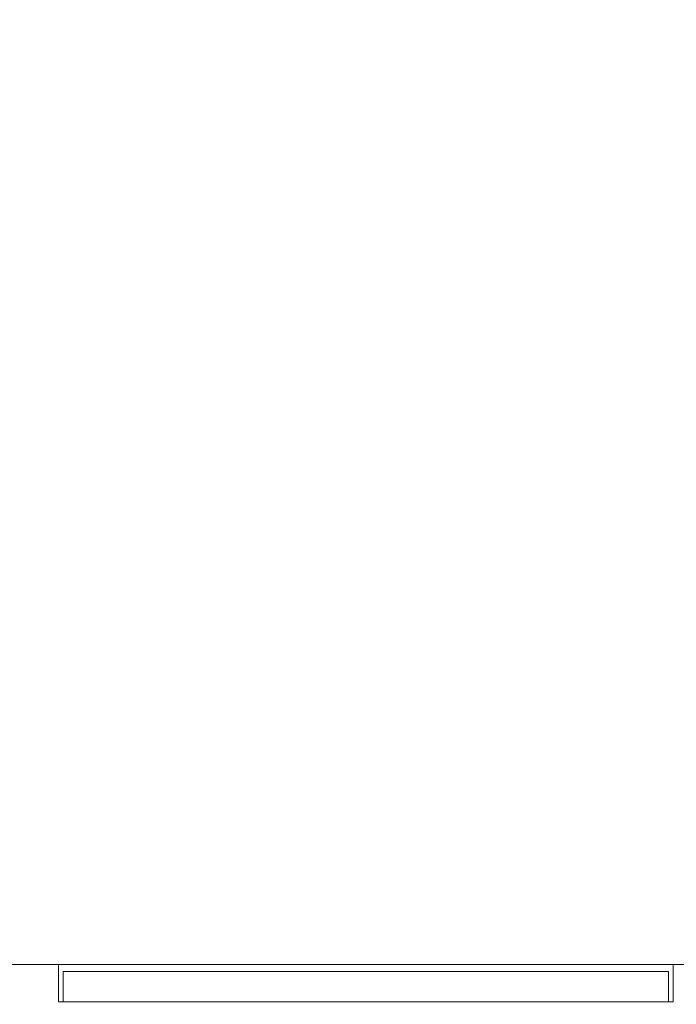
# Model space of a CAD drawing. Header units: millimetres. Extents: x -971 to 971, y -775 to 647.
# Tile 5 of 18: x -549 to -127, y -632 to 0. Entities that reach past the tile are written whole.
import ezdxf

# ---------------------------------------------------------------- set-up
doc = ezdxf.new("R2010")
doc.units = ezdxf.units.MM

# ---------------------------------------------------------------- blocks, each defined once
blk = doc.blocks.new('RSen_57_ME_FB_ventilation - heat reclaim_ humidification and air processing_daikin - vkm80gbmv1 - heat reclaim ventilation_ humidification and air processing_daikin_lxwxh 1942x1214x387 mm-2918250-3D view')
at = {"lineweight": 18}
mesh = blk.add_polyface(dxfattribs=at)
corners = [(-845.5, 631, 0.01), (-845.45, 631.39, 0.01), (-845.3, 631.75, 0.01), (-845.06, 632.06, 0.01), (-844.75, 632.3, 0.01), (-844.39, 632.45, 0.01), (-844, 632.5, 0.01), (-843.61, 632.45, 0.01), (-843.25, 632.3, 0.01), (-842.94, 632.06, 0.01), (-842.7, 631.75, 0.01), (-842.55, 631.39, 0.01), (-842.5, 631, 0.01), (-842.55, 630.61, 0.01), (-842.7, 630.25, 0.01), (-842.94, 629.94, 0.01), (-843.25, 629.7, 0.01), (-843.61, 629.55, 0.01), (-844, 629.5, 0.01), (-844.39, 629.55, 0.01), (-844.75, 629.7, 0.01), (-845.06, 629.94, 0.01), (-845.3, 630.25, 0.01), (-845.45, 630.61, 0.01), (842.5, 631, -0.01), (842.55, 631.39, -0.01), (842.7, 631.75, -0.01), (842.94, 632.06, -0.01), (843.25, 632.3, -0.01), (843.61, 632.45, -0.01), (844, 632.5, -0.01), (844.39, 632.45, -0.01), (844.75, 632.3, -0.01), (845.06, 632.06, -0.01), (845.3, 631.75, -0.01), (845.45, 631.39, -0.01), (845.5, 631, -0.01), (845.45, 630.61, -0.01), (845.3, 630.25, -0.01), (845.06, 629.94, -0.01), (844.75, 629.7, -0.01), (844.39, 629.55, -0.01), (844, 629.5, -0.01), (843.61, 629.55, -0.01), (843.25, 629.7, -0.01), (842.94, 629.94, -0.01), (842.7, 630.25, -0.01), (842.55, 630.61, -0.01)]
mesh.append_faces([[corners[k] for k in face] for face in [(11, 9, 10), (5, 3, 4), (3, 1, 2), (17, 15, 16), (19, 17, 18), (23, 21, 22), (21, 19, 20), (35, 33, 34), (29, 27, 28), (27, 25, 26), (41, 39, 40), (47, 45, 46), (45, 43, 44)]], dxfattribs={"vtx0": -1})
mesh.append_faces([[corners[k] for k in face] for face in [(7, 9, 11), (1, 3, 5), (13, 15, 17), (19, 21, 23), (19, 23, 7), (11, 13, 17), (39, 41, 43), (47, 25, 45), (43, 45, 39)]], dxfattribs={"vtx0": -1, "vtx1": -1, "vtx2": -1})
mesh.append_faces([[corners[k] for k in face] for face in [(5, 7, 23, 1), (19, 7, 11, 17), (29, 31, 33, 35), (29, 35, 39, 27), (45, 25, 27, 39)]], dxfattribs={"vtx0": -1, "vtx1": -1, "vtx2": -1, "vtx3": -1})
mesh.append_faces([[corners[k] for k in face] for face in [(0, 1, 23), (42, 43, 41), (24, 25, 47)]], dxfattribs={"vtx1": -1})
mesh.append_faces([[corners[k] for k in face] for face in [(7, 8, 9), (5, 6, 7), (11, 12, 13), (13, 14, 15), (31, 32, 33), (29, 30, 31), (35, 36, 37)]], dxfattribs={"vtx2": -1})
mesh.append_faces([[corners[k] for k in face] for face in [(37, 38, 39, 35)]], dxfattribs={"vtx2": -1, "vtx3": -1})
mesh = blk.add_polyface(dxfattribs=at)
corners = [(-845.5, 631, 230.01), (-845.45, 630.61, 230.01), (-845.3, 630.25, 230.01), (-845.06, 629.94, 230.01), (-844.75, 629.7, 230.01), (-844.39, 629.55, 230.01), (-844, 629.5, 230.01), (-843.61, 629.55, 230.01), (-843.25, 629.7, 230.01), (-842.94, 629.94, 230.01), (-842.7, 630.25, 230.01), (-842.55, 630.61, 230.01), (-842.5, 631, 230.01), (-842.55, 631.39, 230.01), (-842.7, 631.75, 230.01), (-842.94, 632.06, 230.01), (-843.25, 632.3, 230.01), (-843.61, 632.45, 230.01), (-844, 632.5, 230.01), (-844.39, 632.45, 230.01), (-844.75, 632.3, 230.01), (-845.06, 632.06, 230.01), (-845.3, 631.75, 230.01), (-845.45, 631.39, 230.01), (842.5, 631, 229.99), (842.55, 630.61, 229.99), (842.7, 630.25, 229.99), (842.94, 629.94, 229.99), (843.25, 629.7, 229.99), (843.61, 629.55, 229.99), (844, 629.5, 229.99), (844.39, 629.55, 229.99), (844.75, 629.7, 229.99), (845.06, 629.94, 229.99), (845.3, 630.25, 229.99), (845.45, 630.61, 229.99), (845.5, 631, 229.99), (845.45, 631.39, 229.99), (845.3, 631.75, 229.99), (845.06, 632.06, 229.99), (844.75, 632.3, 229.99), (844.39, 632.45, 229.99), (844, 632.5, 229.99), (843.61, 632.45, 229.99), (843.25, 632.3, 229.99), (842.94, 632.06, 229.99), (842.7, 631.75, 229.99), (842.55, 631.39, 229.99)]
mesh.append_faces([[corners[k] for k in face] for face in [(11, 9, 10), (5, 3, 4), (3, 1, 2), (17, 15, 16), (19, 17, 18), (23, 21, 22), (21, 19, 20), (35, 33, 34), (29, 27, 28), (41, 39, 40), (43, 41, 42), (47, 45, 46), (45, 43, 44)]], dxfattribs={"vtx0": -1})
mesh.append_faces([[corners[k] for k in face] for face in [(7, 9, 11), (5, 7, 23), (1, 3, 5), (5, 23, 1), (13, 15, 17), (19, 11, 17), (19, 21, 23), (11, 13, 17), (29, 31, 33), (45, 27, 33), (33, 35, 37), (27, 29, 33), (43, 37, 39), (43, 39, 41)]], dxfattribs={"vtx0": -1, "vtx1": -1, "vtx2": -1})
mesh.append_faces([[corners[k] for k in face] for face in [(7, 11, 19, 23), (43, 45, 33, 37)]], dxfattribs={"vtx0": -1, "vtx1": -1, "vtx2": -1, "vtx3": -1})
mesh.append_faces([[corners[k] for k in face] for face in [(0, 1, 23)]], dxfattribs={"vtx1": -1})
mesh.append_faces([[corners[k] for k in face] for face in [(7, 8, 9), (5, 6, 7), (11, 12, 13), (13, 14, 15), (31, 32, 33), (29, 30, 31), (35, 36, 37), (37, 38, 39)]], dxfattribs={"vtx2": -1})
mesh.append_faces([[corners[k] for k in face] for face in [(25, 26, 27, 45), (47, 24, 25, 45)]], dxfattribs={"vtx2": -1, "vtx3": -1})
blk = doc.blocks.new('RSen_57_ME_FB_SOg - vkm80gbmv1 - SH_daikin_tbq - standard-2917928-3D view')
at = {"lineweight": 18}
mesh = blk.add_polyface(dxfattribs=at)
corners = [(-882, 607, 387), (-882, -607, 387), (882, -607, 387), (882, 607, 387)]
mesh.append_faces([[corners[k] for k in face] for face in [(0, 1, 2, 3)]])
mesh = blk.add_polyface(dxfattribs=at)
corners = [(882, -607), (-882, -607), (-882, 607), (882, 607)]
mesh.append_faces([[corners[k] for k in face] for face in [(0, 1, 2, 3)]])
mesh = blk.add_polyface(dxfattribs=at)
corners = [(-882, -607, 387), (-882, -607), (882, -607), (882, -607, 387)]
mesh.append_faces([[corners[k] for k in face] for face in [(0, 1, 2, 3)]])
mesh = blk.add_polyface(dxfattribs=at)
corners = [(129, -607), (129, -607, 387), (524, -607, 387), (524, -607)]
mesh.append_faces([[corners[k] for k in face] for face in [(0, 1, 2, 3)]])
mesh = blk.add_polyface(dxfattribs=at)
corners = [(129, -631), (129, -607), (524, -607), (524, -631)]
mesh.append_faces([[corners[k] for k in face] for face in [(0, 1, 2, 3)]])
mesh = blk.add_polyface(dxfattribs=at)
corners = [(129, -631, 387), (129, -607, 387), (129, -607), (129, -631)]
mesh.append_faces([[corners[k] for k in face] for face in [(0, 1, 2, 3)]])
mesh = blk.add_polyface(dxfattribs=at)
corners = [(524, -631, 387), (524, -607, 387), (129, -607, 387), (129, -631, 387)]
mesh.append_faces([[corners[k] for k in face] for face in [(0, 1, 2, 3)]])
mesh = blk.add_polyface(dxfattribs=at)
corners = [(524, -631), (524, -607), (524, -607, 387), (524, -631, 387)]
mesh.append_faces([[corners[k] for k in face] for face in [(0, 1, 2, 3)]])
mesh = blk.add_polyface(dxfattribs=at)
corners = [(132, -611.45, 3), (521, -611.45, 3), (521, -611.45, 384), (132, -611.45, 384)]
mesh.append_faces([[corners[k] for k in face] for face in [(0, 1, 2, 3)]])
mesh = blk.add_polyface(dxfattribs=at)
corners = [(521, -611.45, 384), (521, -631, 384), (132, -631, 384), (132, -611.45, 384)]
mesh.append_faces([[corners[k] for k in face] for face in [(0, 1, 2, 3)]])
mesh = blk.add_polyface(dxfattribs=at)
corners = [(132, -611.45, 3), (132, -631, 3), (521, -631, 3), (521, -611.45, 3)]
mesh.append_faces([[corners[k] for k in face] for face in [(0, 1, 2, 3)]])
mesh = blk.add_polyface(dxfattribs=at)
corners = [(132, -611.45, 384), (132, -631, 384), (132, -631, 3), (132, -611.45, 3)]
mesh.append_faces([[corners[k] for k in face] for face in [(0, 1, 2, 3)]])
mesh = blk.add_polyface(dxfattribs=at)
corners = [(521, -611.45, 3), (521, -631, 3), (521, -631, 384), (521, -611.45, 384)]
mesh.append_faces([[corners[k] for k in face] for face in [(0, 1, 2, 3)]])
mesh = blk.add_polyface(dxfattribs=at)
corners = [(524, -631), (524, -631, 387), (129, -631, 387), (129, -631), (132, -631, 384), (521, -631, 384), (521, -631, 3), (132, -631, 3)]
mesh.append_faces([[corners[k] for k in face] for face in [(0, 6, 7, 3), (3, 7, 4, 2)]], dxfattribs={"vtx0": -1, "vtx2": -1})
mesh.append_faces([[corners[k] for k in face] for face in [(5, 6, 0, 1), (4, 5, 1, 2)]], dxfattribs={"vtx1": -1, "vtx3": -1})

msp = doc.modelspace()

# ---------------------------------------------------------------- block references
at = {"lineweight": 18, "extrusion": (1.74533e-05, 0, -1)}
msp.add_blockref('RSen_57_ME_FB_SOg - vkm80gbmv1 - SH_daikin_tbq - standard-2917928-3D view', (0, 0, 50), dxfattribs=at)
at = {"lineweight": 18, "extrusion": (0, 0, -1), "rotation": 180}
msp.add_blockref('RSen_57_ME_FB_ventilation - heat reclaim_ humidification and air processing_daikin - vkm80gbmv1 - heat reclaim ventilation_ humidification and air processing_daikin_lxwxh 1942x1214x387 mm-2918250-3D view', (0, 0), dxfattribs=at)

doc.saveas('drawing.dxf')
